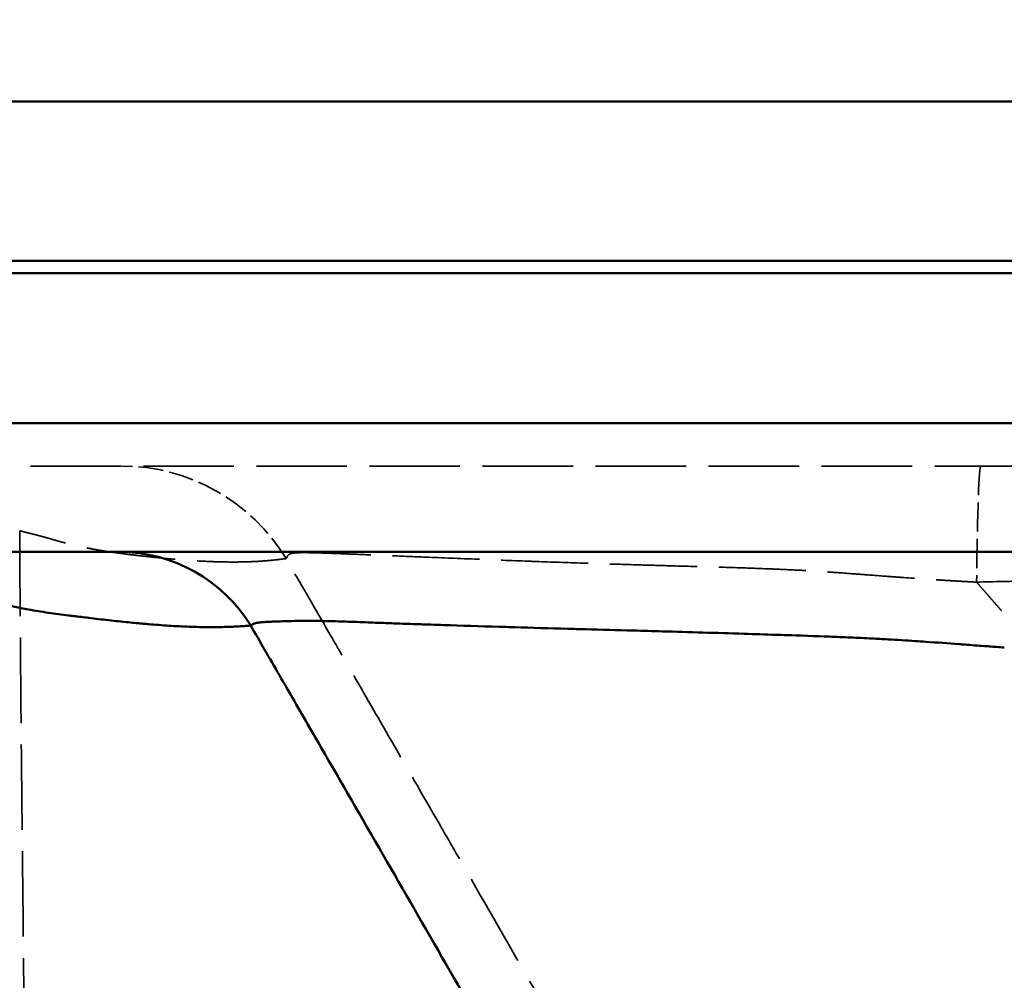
# Model space of a CAD drawing. Header units: millimetres. Extents: x 3278 to 6066, y 2420 to 4375.
# Tile 158 of 256: x 3560 to 3606, y 4194 to 4239. Entities that reach past the tile are written whole.
import ezdxf

# ---------------------------------------------------------------- set-up
doc = ezdxf.new("R2010")
doc.units = ezdxf.units.MM
doc.linetypes.add('DASHED', pattern=[0.2067, 0.1654, -0.0413])
for name, color, linetype, lineweight in [('AM_5', 3, 'Continuous', 25), ('Sichtbare Kanten(DIN)', 7, 'Continuous', 50), ('Sichtbare tangentiale Kanten(DIN)', 7, 'Continuous', 50), ('Verdeckte Kanten(DIN)', 7, 'DASHED', 35), ('Verdeckte tangentiale Kanten(DIN)', 7, 'DASHED', 35)]:
    doc.layers.add(name, color=color, linetype=linetype, lineweight=lineweight)
doc.styles.get("Standard").update_dxf_attribs({"font": 'ISOCP.SHX'})
doc.dimstyles.new('Standard$0', dxfattribs={"dimtxt": 0.18, "dimasz": 0.18, "dimexe": 0.18, "dimexo": 0.0625, "dimgap": 0.09, "dimtad": 0, "dimtih": 1, "dimtoh": 1, "dimdec": 4, "dimzin": 0, "dimdsep": 46, "dimtxsty": 'STANDARD', "dimcen": 0.09, "dimadec": 0, "dimazin": 0, "dimtfac": 1, "dimtdec": 4, "dimtofl": 0, "dimtmove": 0, "dimatfit": 3, "dimfxl": 1, "dimtolj": 1, "dimtzin": 0, "dimarcsym": 0})

# ---------------------------------------------------------------- blocks, each defined once
blk = doc.blocks.new('*D28')
at = {"layer": 'AM_5', "color": 0, "lineweight": -2, "transparency": 16777216}
for p, q in [((3470.833, 4071.148), (3470.833, 4265.953)), ((3472.633, 4265.773), (4181.743, 4265.773)), ((4909.033, 4265.773), (4199.923, 4265.773)), ((4910.833, 4071.148), (4910.833, 4265.953))]:
    blk.add_line(p, q, dxfattribs=at)
at = {"layer": 'AM_5', "color": 0, "transparency": 16777216}
for points in [[(3472.633, 4266.073), (3472.633, 4265.473), (3470.833, 4265.773)], [(4909.033, 4266.073), (4909.033, 4265.473), (4910.833, 4265.773)]]:
    blk.add_solid(points, dxfattribs=at)
at = {"layer": 'Defpoints', "color": 0, "transparency": 16777216}
for p in [(4910.833, 4265.773), (3470.833, 4071.086), (4910.833, 4071.086)]:
    blk.add_point(p, dxfattribs=at)
at = {"layer": 'AM_5', "color": 0, "transparency": 16777216, "insert": (4190.833, 4265.773), "char_height": 10, "attachment_point": 5}
blk.add_mtext('\\A1;144', dxfattribs=at)

msp = doc.modelspace()

# ---------------------------------------------------------------- linework, layer by layer
at = {"layer": 'Sichtbare Kanten(DIN)'}
for p, q in [((3544.569, 4235.228), (4837.097, 4235.228)), ((4837.097, 4227.805), (3544.569, 4227.805)), ((3544.569, 4227.228), (4130.682, 4227.228)), ((3544.571, 4214.228), (4837.094, 4214.228))]:
    msp.add_line(p, q, dxfattribs=at)
at = {"layer": 'Sichtbare tangentiale Kanten(DIN)'}
msp.add_line((4130.682, 4220.228), (3544.569, 4220.228), dxfattribs=at)
msp.add_ellipse((3564.536, 4207.021), major_axis=(0, 7.207), ratio=0.999228, start_param=5.261569, end_param=6.283119, dxfattribs=at)
for points, knots in [([(3570.676, 4210.787), (3570.623, 4210.782), (3570.57, 4210.778), (3570.517, 4210.774), (3570.43, 4210.768), (3570.343, 4210.762), (3570.257, 4210.756), (3570.237, 4210.755), (3570.217, 4210.754), (3570.197, 4210.752), (3570.077, 4210.745), (3569.957, 4210.739), (3569.837, 4210.734), (3569.797, 4210.732), (3569.757, 4210.731), (3569.717, 4210.729), (3569.477, 4210.72), (3569.237, 4210.715), (3568.998, 4210.713), (3568.918, 4210.713), (3568.839, 4210.712), (3568.759, 4210.713), (3568.441, 4210.714), (3568.123, 4210.72), (3567.806, 4210.732), (3567.647, 4210.738), (3567.488, 4210.745), (3567.33, 4210.753), (3567.172, 4210.761), (3567.015, 4210.77), (3566.858, 4210.781), (3566.543, 4210.801), (3566.229, 4210.825), (3565.916, 4210.851), (3565.837, 4210.858), (3565.758, 4210.865), (3565.679, 4210.872), (3565.445, 4210.893), (3565.212, 4210.915), (3564.978, 4210.938), (3564.665, 4210.97), (3564.353, 4211.003), (3564.041, 4211.038), (3563.73, 4211.072), (3563.419, 4211.108), (3563.108, 4211.145), (3562.874, 4211.173), (3562.639, 4211.201), (3562.404, 4211.23), (3562.327, 4211.24), (3562.249, 4211.25), (3562.172, 4211.26), (3561.859, 4211.299), (3561.547, 4211.341), (3561.235, 4211.386), (3561.078, 4211.409), (3560.922, 4211.433), (3560.766, 4211.458), (3560.612, 4211.483), (3560.458, 4211.509), (3560.306, 4211.536), (3560.189, 4211.557), (3560.073, 4211.578), (3559.958, 4211.601), (3559.768, 4211.637), (3559.58, 4211.676), (3559.393, 4211.718), (3559.317, 4211.735), (3559.241, 4211.752), (3559.166, 4211.77), (3559.093, 4211.787), (3559.02, 4211.804), (3558.947, 4211.822), (3558.89, 4211.836), (3558.833, 4211.85), (3558.776, 4211.864), (3558.685, 4211.886), (3558.593, 4211.908), (3558.5, 4211.929), (3558.461, 4211.938), (3558.422, 4211.947), (3558.382, 4211.956), (3558.249, 4211.985), (3558.112, 4212.013), (3557.972, 4212.039), (3557.94, 4212.045), (3557.908, 4212.051), (3557.876, 4212.056), (3557.768, 4212.076), (3557.658, 4212.094), (3557.549, 4212.113)], [0.0000156, 0.0000156, 0.0000156, 0.0000156, 0.0119023, 0.0119023, 0.0119023, 0.0312538, 0.0312538, 0.0312538, 0.035707, 0.035707, 0.035707, 0.062508, 0.062508, 0.062508, 0.0714142, 0.0714142, 0.0714142, 0.1250177, 0.1250177, 0.1250177, 0.1428305, 0.1428305, 0.1428305, 0.21425, 0.21425, 0.21425, 0.2500439, 0.2500439, 0.2500439, 0.2856727, 0.2856727, 0.2856727, 0.3570985, 0.3570985, 0.3570985, 0.3750799, 0.3750799, 0.3750799, 0.4285272, 0.4285272, 0.4285272, 0.5001241, 0.5001241, 0.5001241, 0.5713909, 0.5713909, 0.5713909, 0.6251738, 0.6251738, 0.6251738, 0.6428247, 0.6428247, 0.6428247, 0.7142553, 0.7142553, 0.7142553, 0.750218, 0.750218, 0.750218, 0.7856823, 0.7856823, 0.7856823, 0.8127363, 0.8127363, 0.8127363, 0.857107, 0.857107, 0.857107, 0.8752531, 0.8752531, 0.8752531, 0.8928196, 0.8928196, 0.8928196, 0.9065149, 0.9065149, 0.9065149, 0.9285419, 0.9285419, 0.9285419, 0.9377853, 0.9377853, 0.9377853, 0.9690599, 0.9690599, 0.9690599, 0.9761806, 0.9761806, 0.9761806, 1, 1, 1, 1]), ([(3570.682, 4210.778), (3570.683, 4210.78), (3570.685, 4210.782), (3570.686, 4210.784), (3570.688, 4210.787), (3570.691, 4210.79), (3570.693, 4210.793), (3570.694, 4210.793), (3570.694, 4210.794), (3570.695, 4210.794), (3570.699, 4210.798), (3570.703, 4210.8), (3570.708, 4210.803), (3570.709, 4210.804), (3570.711, 4210.805), (3570.712, 4210.806), (3570.721, 4210.812), (3570.73, 4210.819), (3570.74, 4210.827), (3570.743, 4210.829), (3570.746, 4210.832), (3570.75, 4210.834), (3570.764, 4210.844), (3570.78, 4210.853), (3570.798, 4210.862), (3570.808, 4210.867), (3570.818, 4210.871), (3570.828, 4210.875), (3570.839, 4210.879), (3570.85, 4210.883), (3570.863, 4210.887), (3570.887, 4210.895), (3570.915, 4210.903), (3570.946, 4210.909), (3570.954, 4210.911), (3570.962, 4210.912), (3570.97, 4210.914), (3570.995, 4210.919), (3571.022, 4210.923), (3571.051, 4210.927), (3571.09, 4210.932), (3571.132, 4210.937), (3571.179, 4210.941), (3571.225, 4210.944), (3571.276, 4210.948), (3571.33, 4210.951), (3571.37, 4210.953), (3571.413, 4210.956), (3571.458, 4210.958), (3571.532, 4210.961), (3571.612, 4210.965), (3571.698, 4210.969), (3571.733, 4210.97), (3571.768, 4210.972), (3571.804, 4210.973), (3571.912, 4210.978), (3572.029, 4210.983), (3572.158, 4210.987), (3572.179, 4210.988), (3572.201, 4210.988), (3572.223, 4210.989), (3572.375, 4210.994), (3572.542, 4210.997), (3572.725, 4211), (3572.931, 4211.003), (3573.156, 4211.004), (3573.404, 4211.004), (3573.587, 4211.004), (3573.782, 4211.003), (3573.99, 4211), (3574.059, 4210.999), (3574.129, 4210.998), (3574.201, 4210.996), (3574.379, 4210.993), (3574.566, 4210.989), (3574.761, 4210.983), (3574.878, 4210.98), (3574.999, 4210.976), (3575.122, 4210.972), (3575.286, 4210.966), (3575.456, 4210.96), (3575.632, 4210.954), (3575.807, 4210.947), (3575.988, 4210.941), (3576.174, 4210.933), (3576.314, 4210.928), (3576.456, 4210.923), (3576.601, 4210.917), (3576.843, 4210.908), (3577.093, 4210.899), (3577.349, 4210.889), (3577.451, 4210.886), (3577.555, 4210.882), (3577.659, 4210.878), (3577.972, 4210.867), (3578.294, 4210.857), (3578.625, 4210.845), (3578.68, 4210.843), (3578.735, 4210.842), (3578.791, 4210.84), (3579.18, 4210.827), (3579.582, 4210.813), (3579.996, 4210.8), (3579.996, 4210.8), (3579.996, 4210.8), (3579.996, 4210.8), (3580.823, 4210.773), (3581.696, 4210.747), (3582.609, 4210.72), (3582.739, 4210.716), (3582.869, 4210.712), (3583.001, 4210.708), (3583.795, 4210.685), (3584.617, 4210.66), (3585.463, 4210.637), (3585.746, 4210.629), (3586.033, 4210.621), (3586.321, 4210.613), (3587.044, 4210.594), (3587.783, 4210.575), (3588.533, 4210.555), (3588.985, 4210.543), (3589.441, 4210.53), (3589.902, 4210.517), (3590.52, 4210.5), (3591.144, 4210.481), (3591.775, 4210.462), (3592.413, 4210.443), (3593.057, 4210.423), (3593.705, 4210.402), (3594.195, 4210.387), (3594.687, 4210.371), (3595.181, 4210.356), (3595.346, 4210.351), (3595.511, 4210.345), (3595.676, 4210.34), (3596.338, 4210.319), (3597.004, 4210.297), (3597.672, 4210.271), (3598.005, 4210.259), (3598.339, 4210.245), (3598.674, 4210.23), (3599.008, 4210.215), (3599.342, 4210.2), (3599.676, 4210.183), (3599.927, 4210.17), (3600.178, 4210.156), (3600.429, 4210.142), (3600.849, 4210.118), (3601.268, 4210.092), (3601.688, 4210.064), (3601.857, 4210.053), (3602.026, 4210.042), (3602.195, 4210.03), (3602.71, 4209.995), (3603.225, 4209.957), (3603.739, 4209.919), (3603.826, 4209.912), (3603.913, 4209.906), (3604, 4209.899), (3604.308, 4209.876), (3604.616, 4209.853), (3604.924, 4209.831), (3605.001, 4209.825), (3605.078, 4209.82), (3605.155, 4209.814), (3605.386, 4209.797), (3605.617, 4209.781), (3605.848, 4209.764)], [0, 0, 0, 0, 0.0034052, 0.0034052, 0.0034052, 0.0089434, 0.0089434, 0.0089434, 0.0102157, 0.0102157, 0.0102157, 0.0178237, 0.0178237, 0.0178237, 0.0203496, 0.0203496, 0.0203496, 0.0353923, 0.0353923, 0.0353923, 0.0403618, 0.0403618, 0.0403618, 0.0600166, 0.0600166, 0.0600166, 0.0697208, 0.0697208, 0.0697208, 0.0793549, 0.0793549, 0.0793549, 0.0984532, 0.0984532, 0.0984532, 0.1031995, 0.1031995, 0.1031995, 0.1173859, 0.1173859, 0.1173859, 0.1362056, 0.1362056, 0.1362056, 0.1549276, 0.1549276, 0.1549276, 0.1689018, 0.1689018, 0.1689018, 0.1919731, 0.1919731, 0.1919731, 0.2010916, 0.2010916, 0.2010916, 0.228135, 0.228135, 0.228135, 0.23261, 0.23261, 0.23261, 0.2637299, 0.2637299, 0.2637299, 0.2988143, 0.2988143, 0.2988143, 0.3247239, 0.3247239, 0.3247239, 0.3332934, 0.3332934, 0.3332934, 0.3546237, 0.3546237, 0.3546237, 0.3673992, 0.3673992, 0.3673992, 0.3844643, 0.3844643, 0.3844643, 0.4015992, 0.4015992, 0.4015992, 0.4145074, 0.4145074, 0.4145074, 0.4360876, 0.4360876, 0.4360876, 0.4447237, 0.4447237, 0.4447237, 0.4705563, 0.4705563, 0.4705563, 0.4748462, 0.4748462, 0.4748462, 0.5049126, 0.5049126, 0.5049126, 0.5049182, 0.5049182, 0.5049182, 0.5651048, 0.5651048, 0.5651048, 0.573669, 0.573669, 0.573669, 0.6253352, 0.6253352, 0.6253352, 0.6426653, 0.6426653, 0.6426653, 0.6860868, 0.6860868, 0.6860868, 0.7122187, 0.7122187, 0.7122187, 0.7472906, 0.7472906, 0.7472906, 0.7827501, 0.7827501, 0.7827501, 0.8095624, 0.8095624, 0.8095624, 0.8185151, 0.8185151, 0.8185151, 0.8543501, 0.8543501, 0.8543501, 0.8722391, 0.8722391, 0.8722391, 0.8900893, 0.8900893, 0.8900893, 0.9034623, 0.9034623, 0.9034623, 0.9258203, 0.9258203, 0.9258203, 0.9348254, 0.9348254, 0.9348254, 0.9622388, 0.9622388, 0.9622388, 0.9668816, 0.9668816, 0.9668816, 0.9833097, 0.9833097, 0.9833097, 0.9874129, 0.9874129, 0.9874129, 0.9997376, 0.9997376, 0.9997376, 0.9997376]), ([(3591.545, 4174.462), (3591.097, 4175.252), (3590.206, 4176.818), (3588.294, 4180.176), (3584.908, 4186.1), (3580.945, 4192.997), (3577.021, 4199.807), (3574.603, 4203.995), (3572.711, 4207.268), (3571.564, 4209.252), (3570.894, 4210.41), (3570.68, 4210.78)], [0, 0, 0, 0, 0.0610105, 0.1229749, 0.2471736, 0.4965822, 0.6217613, 0.7473056, 0.8102455, 0.8733255, 0.9033236, 0.9033236, 0.9033236, 0.9033236])]:
    msp.add_open_spline(points, degree=3, knots=knots, dxfattribs=at)
at = {"layer": 'Verdeckte Kanten(DIN)', "ltscale": 25.523085}
msp.add_line((3544.569, 4218.228), (4837.097, 4218.228), dxfattribs=at)
at = {"layer": 'Verdeckte tangentiale Kanten(DIN)', "ltscale": 7.015958}
msp.add_ellipse((3564.653, 4209.231), major_axis=(0, 8.997), ratio=0.999354, start_param=5.259607, end_param=6.283185, dxfattribs=at)
at = {"layer": 'Verdeckte tangentiale Kanten(DIN)', "ltscale": 8.23595}
msp.add_ellipse((3604.747, 4208.504), major_axis=(0, 9.724), ratio=0.021817, start_param=0, end_param=1.111696, dxfattribs=at)
at = {"layer": 'Verdeckte tangentiale Kanten(DIN)', "ltscale": 24.108154}
msp.add_open_spline([(3559.894, 4215.211), (3559.895, 4214.906), (3559.897, 4214.6), (3559.898, 4214.295), (3559.901, 4213.857), (3559.903, 4213.42), (3559.906, 4212.983), (3559.908, 4212.546), (3559.911, 4212.109), (3559.914, 4211.671), (3559.917, 4211.234), (3559.92, 4210.797), (3559.924, 4210.36), (3559.93, 4209.485), (3559.938, 4208.61), (3559.946, 4207.735), (3559.953, 4206.86), (3559.962, 4205.985), (3559.97, 4205.111), (3559.979, 4204.235), (3559.987, 4203.36), (3559.997, 4202.485), (3560.015, 4200.734), (3560.033, 4198.984), (3560.052, 4197.233), (3560.07, 4195.482), (3560.089, 4193.73), (3560.105, 4191.979), (3560.111, 4191.419), (3560.116, 4190.859), (3560.121, 4190.298)], degree=3, knots=[0, 0, 0, 0, 0.036776, 0.036776, 0.036776, 0.089405, 0.089405, 0.089405, 0.142041, 0.142041, 0.142041, 0.194681, 0.194681, 0.194681, 0.299992, 0.299992, 0.299992, 0.405345, 0.405345, 0.405345, 0.510737, 0.510737, 0.510737, 0.721607, 0.721607, 0.721607, 0.93253, 0.93253, 0.93253, 1, 1, 1, 1], dxfattribs=at)
at = {"layer": 'Verdeckte tangentiale Kanten(DIN)', "ltscale": 25.116173}
msp.add_open_spline([(3572.331, 4213.912), (3572.232, 4213.899), (3572.133, 4213.886), (3572.034, 4213.873), (3572.003, 4213.87), (3571.972, 4213.866), (3571.941, 4213.862), (3571.81, 4213.847), (3571.679, 4213.834), (3571.547, 4213.822), (3571.51, 4213.819), (3571.472, 4213.816), (3571.434, 4213.813), (3571.208, 4213.794), (3570.982, 4213.78), (3570.755, 4213.77), (3570.679, 4213.766), (3570.603, 4213.763), (3570.527, 4213.761), (3570.224, 4213.751), (3569.92, 4213.749), (3569.615, 4213.752), (3569.463, 4213.753), (3569.311, 4213.756), (3569.159, 4213.76), (3569.007, 4213.765), (3568.855, 4213.77), (3568.703, 4213.777), (3568.323, 4213.793), (3567.943, 4213.816), (3567.565, 4213.845), (3567.338, 4213.862), (3567.112, 4213.881), (3566.886, 4213.901), (3566.585, 4213.928), (3566.284, 4213.958), (3565.983, 4213.99), (3565.684, 4214.022), (3565.385, 4214.057), (3565.087, 4214.093), (3564.863, 4214.121), (3564.639, 4214.149), (3564.416, 4214.18), (3564.342, 4214.19), (3564.268, 4214.201), (3564.195, 4214.211), (3564.009, 4214.238), (3563.824, 4214.267), (3563.639, 4214.297), (3563.529, 4214.315), (3563.42, 4214.335), (3563.31, 4214.354), (3563.163, 4214.381), (3563.017, 4214.41), (3562.871, 4214.44), (3562.726, 4214.47), (3562.582, 4214.501), (3562.439, 4214.535), (3562.33, 4214.56), (3562.223, 4214.586), (3562.115, 4214.614), (3562.08, 4214.623), (3562.045, 4214.632), (3562.01, 4214.641), (3561.868, 4214.679), (3561.727, 4214.719), (3561.587, 4214.759), (3561.516, 4214.779), (3561.446, 4214.8), (3561.375, 4214.82), (3561.305, 4214.84), (3561.236, 4214.86), (3561.166, 4214.88), (3561.113, 4214.895), (3561.06, 4214.91), (3561.007, 4214.924), (3560.919, 4214.948), (3560.832, 4214.971), (3560.744, 4214.994), (3560.708, 4215.003), (3560.672, 4215.013), (3560.636, 4215.022), (3560.512, 4215.054), (3560.388, 4215.085), (3560.264, 4215.116), (3560.235, 4215.124), (3560.206, 4215.131), (3560.177, 4215.138), (3560.083, 4215.162), (3559.988, 4215.187), (3559.894, 4215.211)], degree=3, knots=[0.0000233, 0.0000233, 0.0000233, 0.0000233, 0.0238096, 0.0238096, 0.0238096, 0.0312515, 0.0312515, 0.0312515, 0.0625034, 0.0625034, 0.0625034, 0.0714287, 0.0714287, 0.0714287, 0.1250077, 0.1250077, 0.1250077, 0.1428575, 0.1428575, 0.1428575, 0.2142855, 0.2142855, 0.2142855, 0.2500208, 0.2500208, 0.2500208, 0.2857143, 0.2857143, 0.2857143, 0.3750406, 0.3750406, 0.3750406, 0.4285703, 0.4285703, 0.4285703, 0.5000653, 0.5000653, 0.5000653, 0.5714286, 0.5714286, 0.5714286, 0.6250922, 0.6250922, 0.6250922, 0.6428573, 0.6428573, 0.6428573, 0.6876035, 0.6876035, 0.6876035, 0.7142857, 0.7142857, 0.7142857, 0.7501133, 0.7501133, 0.7501133, 0.7857139, 0.7857139, 0.7857139, 0.8126222, 0.8126222, 0.8126222, 0.8214285, 0.8214285, 0.8214285, 0.8571428, 0.8571428, 0.8571428, 0.8751339, 0.8751339, 0.8751339, 0.8928573, 0.8928573, 0.8928573, 0.9063949, 0.9063949, 0.9063949, 0.9285714, 0.9285714, 0.9285714, 0.9376563, 0.9376563, 0.9376563, 0.9689157, 0.9689157, 0.9689157, 0.9761905, 0.9761905, 0.9761905, 1, 1, 1, 1], dxfattribs=at)
at = {"layer": 'Verdeckte tangentiale Kanten(DIN)', "ltscale": 25.530882}
msp.add_open_spline([(3604.557, 4212.813), (3605.379, 4212.832), (3606.202, 4212.852), (3607.024, 4212.872), (3607.456, 4212.882), (3607.888, 4212.893), (3608.32, 4212.904), (3608.711, 4212.914), (3609.103, 4212.923), (3609.494, 4212.933), (3611.141, 4212.975), (3612.787, 4213.018), (3614.434, 4213.061), (3614.904, 4213.074), (3615.375, 4213.086), (3615.846, 4213.099), (3618.671, 4213.173), (3621.496, 4213.249), (3624.321, 4213.322), (3625.263, 4213.347), (3626.205, 4213.372), (3627.146, 4213.396), (3632.799, 4213.542), (3638.451, 4213.683), (3644.104, 4213.812), (3645.988, 4213.854), (3647.872, 4213.896), (3649.757, 4213.936), (3654.467, 4214.037), (3659.177, 4214.129), (3663.887, 4214.212), (3666.713, 4214.262), (3669.538, 4214.308), (3672.364, 4214.352), (3676.131, 4214.411), (3679.898, 4214.464), (3683.665, 4214.515), (3687.431, 4214.566), (3691.197, 4214.614), (3694.963, 4214.66), (3697.787, 4214.695), (3700.611, 4214.729), (3703.435, 4214.762), (3704.377, 4214.773), (3705.318, 4214.784), (3706.26, 4214.795), (3710.025, 4214.838), (3713.79, 4214.881), (3717.556, 4214.924), (3719.439, 4214.945), (3721.321, 4214.967), (3723.204, 4214.988), (3725.087, 4215.01), (3726.97, 4215.031), (3728.852, 4215.052), (3732.619, 4215.095), (3736.386, 4215.138), (3740.152, 4215.179), (3741.094, 4215.189), (3742.036, 4215.2), (3742.978, 4215.21), (3743.921, 4215.22), (3744.863, 4215.23), (3745.806, 4215.24), (3746.513, 4215.247), (3747.22, 4215.254), (3747.927, 4215.261), (3749.106, 4215.273), (3750.285, 4215.284), (3751.464, 4215.295), (3751.936, 4215.3), (3752.408, 4215.304), (3752.879, 4215.308), (3753.351, 4215.312), (3753.822, 4215.316), (3754.293, 4215.32), (3754.648, 4215.323), (3755.003, 4215.325), (3755.358, 4215.328), (3755.948, 4215.332), (3756.538, 4215.336), (3757.128, 4215.339), (3757.365, 4215.341), (3757.602, 4215.342), (3757.839, 4215.344), (3758.552, 4215.348), (3759.265, 4215.352), (3759.977, 4215.354), (3760.095, 4215.355), (3760.213, 4215.355), (3760.33, 4215.355), (3760.744, 4215.357), (3761.158, 4215.357), (3761.572, 4215.358), (3761.679, 4215.358), (3761.785, 4215.358), (3761.892, 4215.359), (3762.211, 4215.359), (3762.53, 4215.36), (3762.849, 4215.361)], degree=3, knots=[0.0000005, 0.0000005, 0.0000005, 0.0000005, 0.0155919, 0.0155919, 0.0155919, 0.0237772, 0.0237772, 0.0237772, 0.0311952, 0.0311952, 0.0311952, 0.0624092, 0.0624092, 0.0624092, 0.0713317, 0.0713317, 0.0713317, 0.1248831, 0.1248831, 0.1248831, 0.1427382, 0.1427382, 0.1427382, 0.2498827, 0.2498827, 0.2498827, 0.2855961, 0.2855961, 0.2855961, 0.3748677, 0.3748677, 0.3748677, 0.4284204, 0.4284204, 0.4284204, 0.4998062, 0.4998062, 0.4998062, 0.5711772, 0.5711772, 0.5711772, 0.6246991, 0.6246991, 0.6246991, 0.6425389, 0.6425389, 0.6425389, 0.7138957, 0.7138957, 0.7138957, 0.7495739, 0.7495739, 0.7495739, 0.7852542, 0.7852542, 0.7852542, 0.8566338, 0.8566338, 0.8566338, 0.8744869, 0.8744869, 0.8744869, 0.8923455, 0.8923455, 0.8923455, 0.905744, 0.905744, 0.905744, 0.9280898, 0.9280898, 0.9280898, 0.9370275, 0.9370275, 0.9370275, 0.9459598, 0.9459598, 0.9459598, 0.9526825, 0.9526825, 0.9526825, 0.9638661, 0.9638661, 0.9638661, 0.968358, 0.968358, 0.968358, 0.9818631, 0.9818631, 0.9818631, 0.9840916, 0.9840916, 0.9840916, 0.9919381, 0.9919381, 0.9919381, 0.9939544, 0.9939544, 0.9939544, 0.9999991, 0.9999991, 0.9999991, 0.9999991], dxfattribs=at)
at = {"layer": 'Verdeckte tangentiale Kanten(DIN)', "ltscale": 24.57589}
msp.add_open_spline([(3572.331, 4213.912), (3572.336, 4213.919), (3572.34, 4213.927), (3572.345, 4213.934), (3572.346, 4213.937), (3572.348, 4213.939), (3572.349, 4213.942), (3572.355, 4213.953), (3572.362, 4213.964), (3572.369, 4213.978), (3572.37, 4213.982), (3572.372, 4213.986), (3572.374, 4213.99), (3572.386, 4214.013), (3572.398, 4214.041), (3572.419, 4214.066), (3572.426, 4214.073), (3572.433, 4214.081), (3572.442, 4214.088), (3572.463, 4214.106), (3572.491, 4214.12), (3572.526, 4214.132), (3572.547, 4214.14), (3572.57, 4214.146), (3572.596, 4214.152), (3572.631, 4214.159), (3572.67, 4214.165), (3572.714, 4214.171), (3572.758, 4214.176), (3572.807, 4214.18), (3572.86, 4214.182), (3572.993, 4214.19), (3573.157, 4214.191), (3573.351, 4214.188), (3573.467, 4214.186), (3573.593, 4214.183), (3573.73, 4214.18), (3573.912, 4214.175), (3574.112, 4214.168), (3574.331, 4214.16), (3574.549, 4214.152), (3574.784, 4214.144), (3575.038, 4214.134), (3575.227, 4214.126), (3575.427, 4214.118), (3575.636, 4214.11), (3575.984, 4214.096), (3576.359, 4214.08), (3576.758, 4214.064), (3576.917, 4214.057), (3577.081, 4214.051), (3577.248, 4214.044), (3577.749, 4214.023), (3578.284, 4214.001), (3578.852, 4213.978), (3579.606, 4213.947), (3580.419, 4213.914), (3581.282, 4213.88), (3582.033, 4213.85), (3582.823, 4213.819), (3583.645, 4213.789), (3583.762, 4213.784), (3583.88, 4213.78), (3583.999, 4213.776), (3584.709, 4213.75), (3585.442, 4213.724), (3586.195, 4213.699), (3586.446, 4213.69), (3586.699, 4213.682), (3586.954, 4213.674), (3587.59, 4213.653), (3588.239, 4213.633), (3588.9, 4213.614), (3589.294, 4213.602), (3589.693, 4213.591), (3590.096, 4213.579), (3590.632, 4213.564), (3591.174, 4213.549), (3591.722, 4213.534), (3592.271, 4213.519), (3592.825, 4213.503), (3593.384, 4213.485), (3593.804, 4213.472), (3594.227, 4213.458), (3594.651, 4213.441), (3594.794, 4213.436), (3594.937, 4213.43), (3595.079, 4213.424), (3595.44, 4213.409), (3595.801, 4213.393), (3596.163, 4213.374), (3596.384, 4213.363), (3596.604, 4213.351), (3596.825, 4213.338), (3597.124, 4213.32), (3597.424, 4213.301), (3597.724, 4213.28), (3598.031, 4213.259), (3598.337, 4213.237), (3598.644, 4213.214), (3598.88, 4213.197), (3599.115, 4213.179), (3599.351, 4213.161), (3599.752, 4213.13), (3600.154, 4213.099), (3600.556, 4213.07), (3600.72, 4213.057), (3600.883, 4213.045), (3601.046, 4213.034), (3601.626, 4212.992), (3602.206, 4212.951), (3602.786, 4212.915), (3602.932, 4212.905), (3603.078, 4212.896), (3603.223, 4212.887), (3603.372, 4212.878), (3603.52, 4212.87), (3603.669, 4212.861), (3603.965, 4212.844), (3604.261, 4212.829), (3604.557, 4212.813)], degree=3, knots=[0.0000576, 0.0000576, 0.0000576, 0.0000576, 0.0140482, 0.0140482, 0.0140482, 0.0186052, 0.0186052, 0.0186052, 0.0369633, 0.0369633, 0.0369633, 0.0421445, 0.0421445, 0.0421445, 0.0723932, 0.0723932, 0.0723932, 0.082112, 0.082112, 0.082112, 0.1057023, 0.1057023, 0.1057023, 0.1194947, 0.1194947, 0.1194947, 0.1376239, 0.1376239, 0.1376239, 0.1555323, 0.1555323, 0.1555323, 0.1998289, 0.1998289, 0.1998289, 0.2262004, 0.2262004, 0.2262004, 0.2612268, 0.2612268, 0.2612268, 0.2961828, 0.2961828, 0.2961828, 0.3224026, 0.3224026, 0.3224026, 0.3660777, 0.3660777, 0.3660777, 0.383527, 0.383527, 0.383527, 0.4357091, 0.4357091, 0.4357091, 0.5049767, 0.5049767, 0.5049767, 0.5652825, 0.5652825, 0.5652825, 0.5738751, 0.5738751, 0.5738751, 0.6253553, 0.6253553, 0.6253553, 0.6424719, 0.6424719, 0.6424719, 0.6851092, 0.6851092, 0.6851092, 0.7105745, 0.7105745, 0.7105745, 0.7444711, 0.7444711, 0.7444711, 0.7784024, 0.7784024, 0.7784024, 0.8039388, 0.8039388, 0.8039388, 0.8125024, 0.8125024, 0.8125024, 0.8340957, 0.8340957, 0.8340957, 0.8472256, 0.8472256, 0.8472256, 0.8650273, 0.8650273, 0.8650273, 0.8832201, 0.8832201, 0.8832201, 0.897181, 0.897181, 0.897181, 0.9210004, 0.9210004, 0.9210004, 0.9306681, 0.9306681, 0.9306681, 0.9650285, 0.9650285, 0.9650285, 0.9736668, 0.9736668, 0.9736668, 0.9824581, 0.9824581, 0.9824581, 0.9999959, 0.9999959, 0.9999959, 0.9999959], dxfattribs=at)
at = {"layer": 'Verdeckte tangentiale Kanten(DIN)', "ltscale": 26.521416}
msp.add_open_spline([(3594.031, 4176.118), (3593.539, 4176.986), (3593.037, 4177.869), (3592.547, 4178.731), (3592.241, 4179.27), (3591.937, 4179.803), (3591.629, 4180.345), (3591.406, 4180.738), (3591.182, 4181.131), (3590.958, 4181.524), (3589.862, 4183.447), (3588.766, 4185.366), (3587.668, 4187.284), (3587.383, 4187.781), (3587.099, 4188.278), (3586.814, 4188.775), (3585.979, 4190.231), (3585.144, 4191.687), (3584.308, 4193.142), (3583.198, 4195.075), (3582.087, 4197.007), (3580.975, 4198.937), (3580.505, 4199.753), (3580.036, 4200.568), (3579.566, 4201.383), (3578.966, 4202.424), (3578.366, 4203.465), (3577.765, 4204.505), (3577.256, 4205.388), (3576.746, 4206.271), (3576.237, 4207.154), (3575.749, 4207.998), (3575.262, 4208.842), (3574.775, 4209.685), (3574.764, 4209.703), (3574.754, 4209.721), (3574.743, 4209.739), (3574.293, 4210.519), (3573.842, 4211.299), (3573.392, 4212.078), (3573.172, 4212.457), (3572.953, 4212.837), (3572.733, 4213.216), (3572.599, 4213.448), (3572.465, 4213.68), (3572.331, 4213.912)], degree=3, knots=[0, 0, 0, 0, 0.068438, 0.068438, 0.068438, 0.111239, 0.111239, 0.111239, 0.142292, 0.142292, 0.142292, 0.294324, 0.294324, 0.294324, 0.333716, 0.333716, 0.333716, 0.449209, 0.449209, 0.449209, 0.602604, 0.602604, 0.602604, 0.667399, 0.667399, 0.667399, 0.750229, 0.750229, 0.750229, 0.820505, 0.820505, 0.820505, 0.887684, 0.887684, 0.887684, 0.889133, 0.889133, 0.889133, 0.951268, 0.951268, 0.951268, 0.981518, 0.981518, 0.981518, 1, 1, 1, 1], dxfattribs=at)
at = {"layer": 'Verdeckte tangentiale Kanten(DIN)', "ltscale": 25.060205}
msp.add_open_spline([(3636.084, 4176.118), (3635.425, 4176.854), (3634.771, 4177.597), (3634.135, 4178.363), (3633.491, 4179.122), (3632.848, 4179.879), (3631.562, 4181.394), (3630.275, 4182.908), (3629.631, 4183.665), (3628.987, 4184.422), (3628.343, 4185.178), (3627.055, 4186.691), (3625.766, 4188.203), (3625.121, 4188.958), (3624.476, 4189.714), (3623.831, 4190.469), (3622.541, 4191.979), (3621.25, 4193.488), (3620.604, 4194.242), (3619.958, 4194.995), (3619.311, 4195.749), (3618.341, 4196.879), (3617.371, 4198.008), (3617.047, 4198.384), (3616.724, 4198.76), (3616.4, 4199.136), (3615.753, 4199.889), (3615.105, 4200.641), (3614.781, 4201.017), (3614.457, 4201.392), (3614.133, 4201.768), (3613.161, 4202.895), (3612.188, 4204.021), (3611.54, 4204.771), (3610.891, 4205.521), (3610.242, 4206.271), (3608.967, 4207.743), (3607.69, 4209.212), (3607.064, 4209.933), (3606.438, 4210.653), (3605.811, 4211.373), (3605.184, 4212.093), (3604.557, 4212.813)], degree=7, knots=[0, 0, 0, 0, 0, 0, 0, 0, 0.125, 0.125, 0.125, 0.125, 0.125, 0.25, 0.25, 0.25, 0.25, 0.25, 0.375, 0.375, 0.375, 0.375, 0.375, 0.5, 0.5, 0.5, 0.5, 0.5, 0.5625, 0.5625, 0.5625, 0.5625, 0.5625, 0.625, 0.625, 0.625, 0.625, 0.625, 0.75, 0.75, 0.75, 0.75, 0.75, 0.8703758, 0.8703758, 0.8703758, 0.8703758, 0.8703758, 0.8703758, 0.8703758, 0.8703758], dxfattribs=at)

# ---------------------------------------------------------------- dimensions: what is measured, and where the dimension line sits
at = {"layer": 'AM_5'}
dim = msp.add_linear_dim(base=(4910.833, 4265.773), p1=(3470.833, 4071.086), p2=(4910.833, 4071.086), angle=360, text='144', dimstyle='Standard$0', override={"dimtxt": 10, "dimasz": 1.8, "dimdec": 1}, dxfattribs=at)
dim.commit()
dim.dimension.update_dxf_attribs({"geometry": '*D28', "text_midpoint": (4190.833, 4265.773)})

doc.saveas('drawing.dxf')
